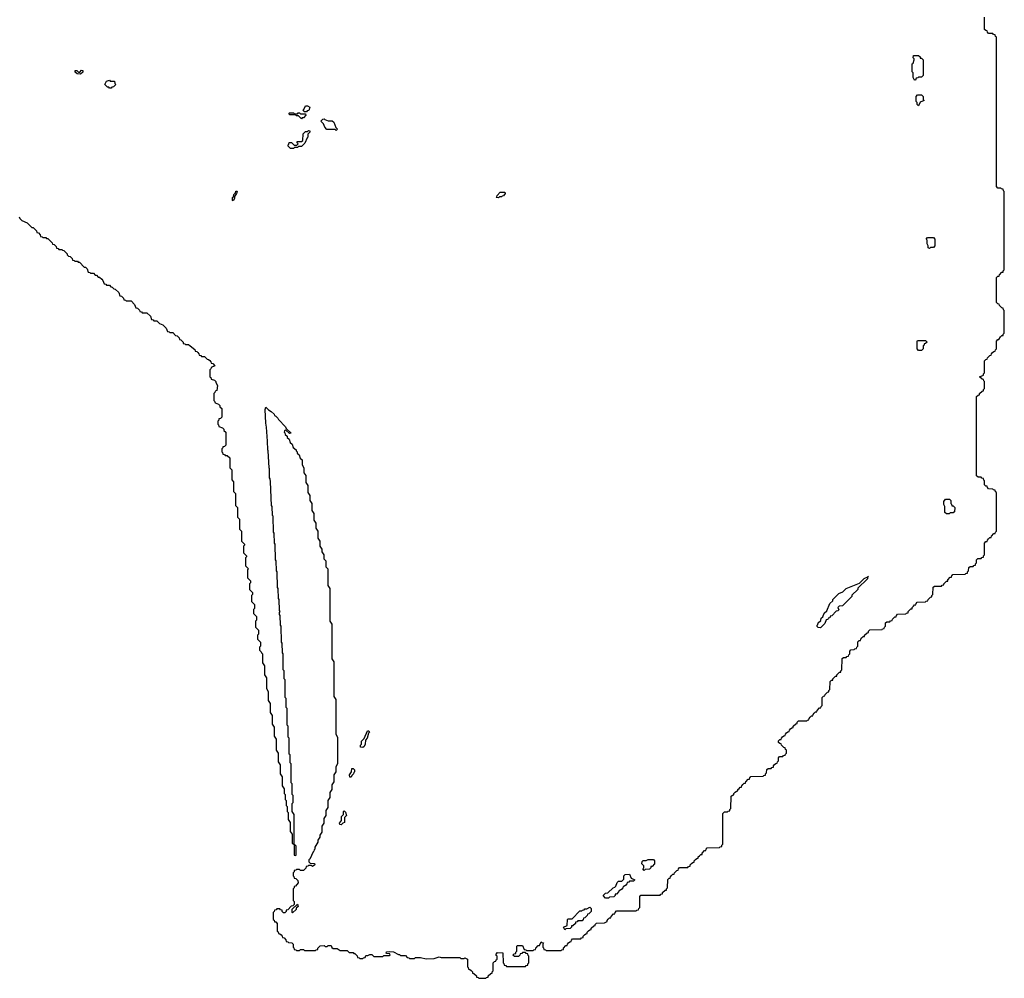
# Model space of a CAD drawing. Extents: x 2886962 to 3052311, y 540590 to 918621.
# Tile 21 of 164: x 2965150 to 2975090, y 718830 to 728510. Entities that reach past the tile are written whole.
import ezdxf

# ---------------------------------------------------------------- set-up
doc = ezdxf.new("R2010")
doc.units = 0

msp = doc.modelspace()

# ---------------------------------------------------------------- linework, layer by layer
at = {"layer": '0CON20XD'}
for points in [[(2973331.7, 721828.3), (2973345, 721840), (2973358.3, 721841.7), (2973360, 721855), (2973371.7, 721868.3), (2973385, 721880), (2973398.3, 721881.7), (2973400, 721895), (2973425, 721920), (2973438.3, 721921.7), (2973440, 721935), (2973450, 721945), (2973451.7, 722058.3), (2973465, 722070), (2973495, 722070), (2973501.7, 722078.3), (2973518.3, 722081.7), (2973520, 722095), (2973530, 722105), (2973530, 722135), (2973541.7, 722148.3), (2973575, 722150), (2973581.7, 722158.3), (2973598.3, 722161.7), (2973600, 722175), (2973610, 722185), (2973611.7, 722228.3), (2973625, 722240), (2973638.3, 722241.7), (2973640, 722255), (2973651.7, 722268.3), (2973665, 722280), (2973678.3, 722281.7), (2973680, 722295), (2973705, 722320), (2973718.3, 722321.7), (2973720, 722335), (2973731.7, 722348.3), (2973858.3, 722351.7), (2973861.7, 722358.3), (2973878.3, 722361.7), (2973880, 722375), (2973890, 722385), (2973891.7, 722418.3), (2973905, 722430), (2973935, 722430), (2973941.7, 722438.3), (2973958.3, 722441.7), (2973960, 722455), (2973985, 722480), (2973998.3, 722481.7), (2974000, 722495), (2974011.7, 722508.3), (2974095, 722510), (2974101.7, 722518.3), (2974118.3, 722521.7), (2974120, 722535), (2974145, 722560), (2974158.3, 722561.7), (2974160, 722575), (2974171.7, 722588.3), (2974185, 722600), (2974198.3, 722601.7), (2974200, 722615), (2974211.7, 722628.3), (2974295, 722630), (2974301.7, 722638.3), (2974318.3, 722641.7), (2974320, 722655), (2974345, 722680), (2974358.3, 722681.7), (2974360, 722695), (2974370, 722705), (2974371.7, 722778.3), (2974385, 722790), (2974455, 722790), (2974461.7, 722798.3), (2974478.3, 722801.7), (2974480, 722815), (2974491.7, 722828.3), (2974505, 722840), (2974518.3, 722841.7), (2974520, 722855), (2974545, 722880), (2974558.3, 722881.7), (2974560, 722895), (2974571.7, 722908.3), (2974695, 722910), (2974701.7, 722918.3), (2974718.3, 722921.7), (2974720, 722935), (2974730, 722945), (2974731.7, 722978.3), (2974745, 722990), (2974775, 722990), (2974781.7, 722998.3), (2974798.3, 723001.7), (2974800, 723015), (2974810, 723025), (2974810, 723055), (2974821.7, 723068.3), (2974855, 723070), (2974861.7, 723078.3), (2974878.3, 723081.7), (2974880, 723095), (2974890, 723105), (2974890, 723225), (2974905, 723240), (2974918.3, 723241.7), (2974920, 723255), (2974931.7, 723268.3), (2974945, 723280), (2974958.3, 723281.7), (2974960, 723295), (2974985, 723320), (2974998.3, 723321.7), (2975000, 723335), (2975010, 723345), (2975010, 723735), (2975001.7, 723741.7), (2974998.3, 723758.3), (2974981.7, 723761.7), (2974975, 723770), (2974931.7, 723771.7), (2974920, 723785), (2974918.3, 723798.3), (2974905, 723800), (2974891.7, 723811.7), (2974890, 723855), (2974881.7, 723861.7), (2974878.3, 723878.3), (2974861.7, 723881.7), (2974855, 723890), (2974825, 723890), (2974810, 723905), (2974810, 724705), (2974825, 724720), (2974838.3, 724721.7), (2974840, 724735), (2974865, 724760), (2974878.3, 724761.7), (2974880, 724775), (2974890, 724785), (2974890, 724855), (2974881.7, 724861.7), (2974878.3, 724878.3), (2974865, 724880), (2974840, 724905), (2974878.3, 724921.7), (2974880, 724935), (2974890, 724945), (2974890, 725065), (2974905, 725080), (2974918.3, 725081.7), (2974920, 725095), (2974945, 725120), (2974958.3, 725121.7), (2974960, 725135), (2974971.7, 725148.3), (2974985, 725160), (2974998.3, 725161.7), (2975000, 725175), (2975010, 725185), (2975010, 725265), (2975025, 725280), (2975035, 725280), (2975051.7, 725308.3), (2975065, 725320), (2975078.3, 725321.7), (2975080, 725335), (2975090, 725345), (2975090, 725575), (2975081.7, 725581.7), (2975078.3, 725598.3), (2975065, 725600), (2975040, 725625), (2975038.3, 725638.3), (2975025, 725640), (2975010, 725655), (2975010, 725905), (2975025, 725920), (2975038.3, 725921.7), (2975040, 725935), (2975065, 725960), (2975078.3, 725961.7), (2975080, 725975), (2975090, 725985), (2975090, 726775), (2975081.7, 726781.7), (2975078.3, 726798.3), (2975061.7, 726801.7), (2975055, 726810), (2975025, 726810), (2975010, 726825), (2975010, 728335), (2975001.7, 728341.7), (2974998.3, 728358.3), (2974981.7, 728361.7), (2974975, 728370), (2974931.7, 728371.7), (2974920, 728385), (2974918.3, 728398.3), (2974905, 728400), (2974891.7, 728411.7), (2974890, 728535)], [(2974195, 727900), (2974185, 727900), (2974170, 727925), (2974170, 727975), (2974160, 727985), (2974160, 728065), (2974168.3, 728071.7), (2974180, 728105), (2974180, 728115), (2974170, 728125), (2974171.7, 728148.3), (2974225, 728150), (2974240, 728135), (2974241.7, 728121.7), (2974255, 728120), (2974270, 728105), (2974270, 727945), (2974255, 727930), (2974225, 727930), (2974218.3, 727921.7), (2974201.7, 727918.3), (2974195, 727900)], [(2965765, 727960), (2965731.7, 727961.7), (2965711.7, 727981.7), (2965711.7, 727998.3), (2965728.3, 727998.3), (2965745, 727980), (2965758.3, 727981.7), (2965775, 728000), (2965788.3, 727998.3), (2965788.3, 727981.7), (2965765, 727960)], [(2966075, 727820), (2966055, 727820), (2966048.3, 727828.3), (2966035, 727830), (2966010, 727855), (2966025, 727890), (2966055, 727900), (2966065, 727890), (2966108.3, 727888.3), (2966110, 727865), (2966120, 727855), (2966098.3, 727831.7), (2966081.7, 727828.3), (2966075, 727820)], [(2974225, 727640), (2974210, 727655), (2974210, 727675), (2974200, 727685), (2974200, 727735), (2974215, 727750), (2974255, 727750), (2974270, 727735), (2974270, 727705), (2974280, 727695), (2974241.7, 727678.3), (2974225, 727640)], [(2968045, 727580), (2968025, 727580), (2968010, 727595), (2968018.3, 727601.7), (2968035, 727640), (2968055, 727640), (2968080, 727625), (2968068.3, 727591.7), (2968051.7, 727588.3), (2968045, 727580)], [(2967995, 727510), (2967965, 727540), (2967945, 727540), (2967935, 727550), (2967875, 727550), (2967870, 727565), (2967875, 727570), (2967915, 727570), (2967925, 727560), (2967955, 727560), (2967961.7, 727568.3), (2967975, 727570), (2967985, 727560), (2968035, 727560), (2968040, 727545), (2968015, 727520), (2968001.7, 727518.3), (2967995, 727510)], [(2968345, 727390), (2968335, 727400), (2968251.7, 727401.7), (2968230, 727425), (2968218.3, 727458.3), (2968190, 727485), (2968210, 727505), (2968225, 727510), (2968231.7, 727501.7), (2968265, 727490), (2968305, 727490), (2968320, 727475), (2968341.7, 727421.7), (2968360, 727405), (2968345, 727390)], [(2967915, 727210), (2967885, 727210), (2967861.7, 727231.7), (2967860, 727245), (2967868.3, 727251.7), (2967871.7, 727268.3), (2967895, 727270), (2967921.7, 727241.7), (2967948.3, 727241.7), (2967960, 727255), (2967950, 727265), (2967951.7, 727278.3), (2967995, 727280), (2968008.3, 727291.7), (2968011.7, 727358.3), (2968035, 727380), (2968055, 727380), (2968065, 727390), (2968078.3, 727388.3), (2968080, 727375), (2968060, 727355), (2968060, 727325), (2968051.7, 727318.3), (2968028.3, 727261.7), (2967995, 727230), (2967965, 727230), (2967955, 727220), (2967925, 727220), (2967915, 727210)], [(2967305, 726680), (2967300, 726685), (2967300, 726715), (2967308.3, 726721.7), (2967312.5, 726745), (2967328.3, 726761.7), (2967331.7, 726778.3), (2967345, 726780), (2967340, 726755), (2967320, 726725), (2967320, 726705), (2967305, 726680)], [(2969985, 726710), (2969960, 726715), (2969968.3, 726721.7), (2969970, 726735), (2970001.7, 726768.3), (2970048.3, 726768.3), (2970050, 726755), (2970035, 726730), (2970021.7, 726728.3), (2970015, 726720), (2969995, 726720), (2969985, 726710)], [(2965145, 726520), (2965151.7, 726501.7), (2965171.7, 726481.7), (2965225, 726460), (2965271.7, 726411.7), (2965285, 726410), (2965318.3, 726378.3), (2965321.7, 726361.7), (2965338.3, 726358.3), (2965358.3, 726338.3), (2965361.7, 726321.7), (2965378.3, 726318.3), (2965385, 726310), (2965415, 726310), (2965421.7, 726301.7), (2965435, 726300), (2965478.3, 726258.3), (2965481.7, 726241.7), (2965498.3, 726238.3), (2965518.3, 726218.3), (2965521.7, 726201.7), (2965538.3, 726198.3), (2965545, 726190), (2965575, 726190), (2965581.7, 726181.7), (2965595, 726180), (2965630, 726145), (2965630, 726135), (2965641.7, 726121.7), (2965658.3, 726118.3), (2965678.3, 726098.3), (2965681.7, 726081.7), (2965698.3, 726078.3), (2965705, 726070), (2965735, 726070), (2965741.7, 726061.7), (2965755, 726060), (2965801.7, 726011.7), (2965815, 726010), (2965830, 725995), (2965841.7, 725961.7), (2965858.3, 725958.3), (2965865, 725950), (2965895, 725950), (2965911.7, 725931.7), (2965925, 725930), (2965941.7, 725911.7), (2965955, 725910), (2965978.3, 725888.3), (2965990, 725875), (2966001.7, 725841.7), (2966018.3, 725838.3), (2966025, 725830), (2966055, 725830), (2966071.7, 725811.7), (2966085, 725810), (2966101.7, 725791.7), (2966115, 725790), (2966150, 725755), (2966161.7, 725721.7), (2966178.3, 725718.3), (2966198.3, 725698.3), (2966201.7, 725681.7), (2966218.3, 725678.3), (2966225, 725670), (2966275, 725670), (2966310, 725635), (2966321.7, 725601.7), (2966338.3, 725598.3), (2966358.3, 725578.3), (2966361.7, 725561.7), (2966378.3, 725558.3), (2966385, 725550), (2966435, 725550), (2966470, 725515), (2966481.7, 725481.7), (2966498.3, 725478.3), (2966505, 725470), (2966535, 725470), (2966561.7, 725441.7), (2966595, 725430), (2966630, 725395), (2966641.7, 725361.7), (2966658.3, 725358.3), (2966665, 725350), (2966695, 725350), (2966721.7, 725321.7), (2966738.3, 725318.3), (2966758.3, 725298.3), (2966761.7, 725281.7), (2966778.3, 725278.3), (2966788.3, 725268.3), (2966800, 725255), (2966801.7, 725241.7), (2966818.3, 725238.3), (2966825, 725230), (2966855, 725230), (2966870, 725215), (2966918.3, 725178.3), (2966921.7, 725161.7), (2966938.3, 725158.3), (2966948.3, 725148.3), (2966960, 725135), (2966961.7, 725121.7), (2966978.3, 725118.3), (2966985, 725110), (2967015, 725110), (2967041.7, 725081.7), (2967055, 725080), (2967068.3, 725068.3), (2967080, 725055), (2967081.7, 725041.7), (2967098.3, 725038.3), (2967120, 725015), (2967081.7, 724998.3), (2967080, 724985), (2967070, 724975), (2967070, 724905), (2967078.3, 724898.3), (2967081.7, 724881.7), (2967118.3, 724868.3), (2967130, 724855), (2967130, 724845), (2967147.5, 724815), (2967140, 724765), (2967121.7, 724758.3), (2967120, 724745), (2967110, 724735), (2967110, 724665), (2967118.3, 724658.3), (2967121.7, 724641.7), (2967158.3, 724628.3), (2967170, 724615), (2967171.7, 724601.7), (2967190, 724585), (2967190, 724495), (2967178.3, 724481.7), (2967161.7, 724478.3), (2967160, 724465), (2967150, 724455), (2967150, 724425), (2967158.3, 724418.3), (2967161.7, 724401.7), (2967198.3, 724388.3), (2967210, 724375), (2967211.7, 724361.7), (2967230, 724345), (2967230, 724215), (2967218.3, 724201.7), (2967201.7, 724198.3), (2967200, 724185), (2967190, 724175), (2967190, 724145), (2967198.3, 724138.3), (2967201.7, 724121.7), (2967218.3, 724118.3), (2967225, 724110), (2967245, 724110), (2967270, 724085), (2967270, 723985), (2967290, 723965), (2967290, 723865), (2967310, 723845), (2967310, 723745), (2967330, 723725), (2967330, 723605), (2967350, 723585), (2967350, 723485), (2967370, 723465), (2967370, 723365), (2967390, 723345), (2967390, 723245), (2967420, 723215), (2967420, 723205), (2967410, 723195), (2967410, 723125), (2967440, 723095), (2967440, 723085), (2967430, 723075), (2967430, 722995), (2967460, 722965), (2967450, 722955), (2967450, 722875), (2967480, 722845), (2967480, 722825), (2967470, 722815), (2967470, 722755), (2967500, 722725), (2967500, 722705), (2967490, 722695), (2967490, 722635), (2967520, 722605), (2967520, 722565), (2967510, 722555), (2967510, 722515), (2967540, 722485), (2967540, 722445), (2967530, 722435), (2967530, 722375), (2967560, 722345), (2967560, 722305), (2967550, 722295), (2967550, 722255), (2967580, 722225), (2967580, 722185), (2967570, 722175), (2967570, 722145), (2967588.3, 722128.3), (2967590, 722115), (2967600, 722105), (2967600, 722015), (2967620, 721985), (2967620, 721895), (2967640, 721865), (2967640, 721755), (2967660, 721725), (2967660, 721635), (2967680, 721605), (2967680, 721515), (2967700, 721485), (2967700, 721395), (2967720, 721365), (2967720, 721275), (2967740, 721245), (2967740, 721135), (2967760, 721105), (2967760, 721015), (2967780, 720985), (2967780, 720895), (2967800, 720865), (2967800, 720775), (2967820, 720745), (2967820, 720695), (2967830, 720685), (2967830, 720635), (2967840, 720625), (2967840, 720575), (2967850, 720565), (2967850, 720515), (2967860, 720505), (2967860, 720435), (2967880, 720405), (2967881.7, 720311.7), (2967900, 720285), (2967900, 720195), (2967920, 720180), (2967920, 720485), (2967900, 720515), (2967900, 720595), (2967910, 720605), (2967910, 720675), (2967900, 720685), (2967900, 720795), (2967890, 720805), (2967890, 720995), (2967880, 721005), (2967880, 721085), (2967870, 721095), (2967870, 721255), (2967860, 721265), (2967860, 721375), (2967850, 721385), (2967850, 721555), (2967840, 721565), (2967840, 721655), (2967830, 721665), (2967830, 721845), (2967820, 721855), (2967820, 721935), (2967810, 721945), (2967810, 722105), (2967802.5, 722115), (2967800, 722215), (2967792.5, 722225), (2967790, 722385), (2967782.5, 722395), (2967780, 722495), (2967772.5, 722505), (2967772.5, 722525), (2967780, 722535), (2967772.5, 722545), (2967770, 722655), (2967762.5, 722665), (2967760, 722765), (2967752.5, 722775), (2967750, 722935), (2967743.3, 722945), (2967740, 723045), (2967732.5, 723055), (2967730, 723215), (2967723.3, 723225), (2967720, 723325), (2967713.3, 723335), (2967710, 723495), (2967703.3, 723505), (2967700, 723595), (2967693.3, 723605), (2967682.5, 723845), (2967680, 723875), (2967673.3, 723885), (2967672.5, 723975), (2967667.5, 723985), (2967660, 724155), (2967653.8, 724165), (2967652.5, 724255), (2967642.5, 724395), (2967633.8, 724435), (2967627.5, 724575), (2967635, 724596.7), (2967660.7, 724570.7), (2967687.5, 724555), (2967717.5, 724525), (2967721.7, 724511.7), (2967735, 724507.5), (2967757.5, 724485), (2967761.7, 724471.7), (2967835, 724400), (2967841.7, 724381.7), (2967890, 724335), (2967875, 724330), (2967835, 724370), (2967821.7, 724358.3), (2967820, 724345), (2967828.3, 724338.3), (2967831.7, 724321.7), (2967850, 724305), (2967851.7, 724291.7), (2967870, 724275), (2967881.7, 724241.7), (2967900, 724225), (2967911.7, 724191.7), (2967940, 724165), (2967940, 724155), (2967950, 724145), (2967951.7, 724131.7), (2967970, 724115), (2967981.7, 724081.7), (2968000, 724065), (2968000, 724015), (2968020, 723985), (2968020, 723935), (2968038.3, 723908.3)], [(2974335, 726200), (2974320, 726205), (2974320, 726225), (2974310, 726245), (2974310, 726285), (2974300, 726295), (2974315, 726310), (2974375, 726310), (2974390, 726295), (2974390, 726225), (2974375, 726210), (2974345, 726210), (2974335, 726200)], [(2974255, 725170), (2974225, 725170), (2974210, 725185), (2974210, 725265), (2974215, 725270), (2974295, 725270), (2974310, 725255), (2974295, 725240), (2974281.7, 725238.3), (2974280, 725225), (2974270, 725215), (2974270, 725185), (2974255, 725170)], [(2968038.3, 723908.3), (2968040, 723835), (2968060, 723805), (2968060, 723735), (2968080, 723705), (2968080, 723655), (2968100, 723625), (2968100, 723555), (2968120, 723525), (2968120, 723455), (2968140, 723425), (2968140, 723375), (2968160, 723345), (2968160, 723275), (2968180, 723245), (2968180, 723195), (2968200, 723165), (2968200, 723135), (2968220, 723105), (2968220, 723065), (2968240, 723045), (2968240, 722985), (2968260, 722965), (2968260, 722795), (2968280, 722765), (2968280, 722435), (2968300, 722405), (2968300, 722055), (2968320, 722025), (2968320, 721675), (2968340, 721645), (2968340, 721295), (2968360, 721265), (2968360, 720995), (2968340, 720965), (2968340, 720915), (2968320, 720885), (2968320, 720815), (2968300, 720785), (2968300, 720735), (2968280, 720705), (2968280, 720655), (2968260, 720625), (2968260, 720555), (2968240, 720525), (2968240, 720475), (2968220, 720445), (2968220, 720395), (2968200, 720365), (2968200, 720305), (2968180, 720275), (2968180, 720255), (2968160, 720225), (2968160, 720205), (2968130, 720155), (2968130, 720135), (2968121.7, 720128.3), (2968120, 720115), (2968111.7, 720108.3), (2968078.3, 720031.7), (2968070, 720025), (2968070, 720005), (2968081.7, 719991.7), (2968125, 719990), (2968130, 719975), (2968105, 719960), (2968095, 719970), (2968065, 719970), (2968058.3, 719961.7), (2968041.7, 719958.3), (2968038.3, 719941.7), (2968015, 719920), (2967985, 719920), (2967975, 719930), (2967945, 719930), (2967938.3, 719921.7), (2967921.7, 719918.3), (2967920, 719905), (2967910, 719895), (2967910, 719865), (2967918.3, 719858.3), (2967921.7, 719841.7), (2967938.3, 719838.3), (2967958.3, 719818.3), (2967960, 719795), (2967935, 719760), (2967921.7, 719758.3), (2967920, 719745), (2967910, 719735), (2967910, 719615), (2967920, 719605), (2967920, 719575), (2967908.3, 719561.7), (2967891.7, 719558.3), (2967858.3, 719521.7), (2967841.7, 719518.3), (2967840, 719505), (2967825, 719490), (2967811.7, 719491.7), (2967800, 719505), (2967798.3, 719518.3), (2967781.7, 719521.7), (2967775, 719530), (2967745, 719530), (2967738.3, 719521.7), (2967721.7, 719518.3), (2967720, 719505), (2967710, 719495), (2967710, 719425), (2967718.3, 719418.3), (2967721.7, 719401.7), (2967735, 719400), (2967750, 719385), (2967750, 719305), (2967758.3, 719298.3), (2967761.7, 719281.7), (2967775, 719280), (2967788.3, 719268.3), (2967800, 719255), (2967801.7, 719241.7), (2967818.3, 719238.3), (2967838.3, 719218.3), (2967841.7, 719201.7), (2967858.3, 719198.3), (2967865, 719190), (2967898.3, 719188.3), (2967910, 719175), (2967910, 719145), (2967918.3, 719138.3), (2967921.7, 719121.7), (2967938.3, 719118.3), (2967945, 719110), (2967975, 719110), (2967985, 719120), (2968015, 719120), (2968025, 719110), (2968135, 719110), (2968141.7, 719118.3), (2968158.3, 719121.7), (2968160, 719135), (2968181.7, 719158.3), (2968225, 719160), (2968235, 719150), (2968255, 719150), (2968265, 719160), (2968295, 719160), (2968301.7, 719141.7), (2968315, 719130), (2968355, 719130), (2968385, 719110), (2968455, 719110), (2968475, 719090), (2968515, 719090), (2968521.7, 719081.7), (2968535, 719080), (2968558.3, 719058.3), (2968561.7, 719041.7), (2968578.3, 719038.3), (2968585, 719030), (2968615, 719030), (2968621.7, 719038.3), (2968638.3, 719041.7), (2968645, 719060), (2968665, 719060), (2968685, 719070), (2968705, 719070), (2968725, 719050), (2968815, 719050), (2968825, 719060), (2968885, 719060), (2968890, 719065), (2968888.3, 719078.3), (2968855, 719080), (2968850, 719085), (2968853, 719097), (2968885, 719100), (2968925, 719097.5), (2968975, 719070), (2968985, 719070), (2968995, 719060), (2969045, 719060), (2969061.7, 719041.7), (2969078.3, 719038.3), (2969085, 719030), (2969135, 719030), (2969145, 719040), (2969195, 719040), (2969255, 719027.5), (2969335, 719030), (2969385, 719047.5), (2969405, 719040), (2969595, 719040), (2969605, 719030), (2969635, 719030), (2969645, 719037.5), (2969670, 719025), (2969670, 718945), (2969678.3, 718938.3), (2969681.7, 718921.7), (2969695, 718920), (2969708.3, 718908.3), (2969720, 718895), (2969721.7, 718881.7), (2969735, 718880), (2969760, 718855), (2969761.7, 718841.7), (2969778.3, 718838.3), (2969785, 718830), (2969855, 718830), (2969861.7, 718838.3), (2969878.3, 718841.7), (2969880, 718855), (2969905, 718880), (2969918.3, 718881.7), (2969920, 718895), (2969930, 718905), (2969930, 718985), (2969945, 719000), (2969958.3, 719001.7), (2969960, 719015), (2969970, 719025), (2969970, 719055), (2969961.7, 719061.7), (2969960, 719075), (2969975, 719090), (2970028.3, 719088.3), (2970030, 718985), (2970038.3, 718978.3), (2970041.7, 718961.7), (2970058.3, 718958.3), (2970065, 718950), (2970255, 718950), (2970261.7, 718958.3), (2970278.3, 718961.7), (2970280, 718975), (2970290, 718985), (2970290, 719055), (2970281.7, 719061.7), (2970278.3, 719078.3), (2970261.7, 719081.7), (2970255, 719090), (2970225, 719090), (2970218.3, 719081.7), (2970201.7, 719078.3), (2970200, 719065), (2970185, 719050), (2970145, 719050), (2970130, 719065), (2970141.7, 719078.3), (2970158.3, 719081.7), (2970160, 719095), (2970170, 719105), (2970170, 719155), (2970175, 719160), (2970225, 719160), (2970241.7, 719121.7), (2970258.3, 719118.3), (2970265, 719110), (2970335, 719110), (2970341.7, 719118.3), (2970358.3, 719121.7), (2970360, 719135), (2970385, 719160), (2970398.3, 719161.7), (2970415, 719200), (2970421.7, 719191.7), (2970438.3, 719188.3), (2970430, 719175), (2970430, 719145), (2970438.3, 719138.3), (2970441.7, 719121.7), (2970458.3, 719118.3), (2970465, 719110), (2970615, 719110), (2970621.7, 719118.3), (2970638.3, 719121.7), (2970640, 719135), (2970665, 719160), (2970678.3, 719161.7), (2970680, 719175), (2970691.7, 719188.3), (2970705, 719200), (2970718.3, 719201.7), (2970720, 719215), (2970731.7, 719228.3), (2970815, 719230), (2970821.7, 719238.3), (2970838.3, 719241.7), (2970840, 719255), (2970851.7, 719268.3), (2970865, 719280), (2970878.3, 719281.7), (2970880, 719295), (2970891.7, 719308.3), (2970905, 719320), (2970918.3, 719321.7), (2970920, 719335), (2970945, 719360), (2970958.3, 719361.7), (2970960, 719375), (2970971.7, 719388.3), (2971055, 719390), (2971080, 719405), (2971080, 719415), (2971091.7, 719428.3), (2971105, 719440), (2971118.3, 719441.7), (2971120, 719455), (2971145, 719480), (2971158.3, 719481.7), (2971160, 719495), (2971175, 719510), (2971375, 719510), (2971381.7, 719518.3), (2971398.3, 719521.7), (2971400, 719535), (2971410, 719545), (2971410, 719655), (2971421.7, 719668.3), (2971615, 719670), (2971621.7, 719678.3), (2971638.3, 719681.7), (2971640, 719695), (2971665, 719720), (2971678.3, 719721.7), (2971680, 719735), (2971690, 719745), (2971691.7, 719828.3), (2971705, 719840), (2971718.3, 719841.7), (2971720, 719855), (2971731.7, 719868.3), (2971745, 719880), (2971758.3, 719881.7), (2971760, 719895), (2971785, 719920), (2971798.3, 719921.7), (2971800, 719935), (2971811.7, 719948.3), (2971895, 719950), (2971901.7, 719958.3), (2971918.3, 719961.7), (2971920, 719975), (2971931.7, 719988.3), (2971945, 720000), (2971958.3, 720001.7), (2971960, 720015), (2971971.7, 720028.3), (2971985, 720040), (2971998.3, 720041.7), (2972000, 720055), (2972011.7, 720068.3), (2972025, 720080), (2972038.3, 720081.7), (2972040, 720095), (2972065, 720120), (2972078.3, 720121.7), (2972080, 720135), (2972091.7, 720148.3), (2972215, 720150), (2972221.7, 720158.3), (2972238.3, 720161.7), (2972240, 720175), (2972250, 720185), (2972250, 720495), (2972265, 720510), (2972295, 720510), (2972301.7, 720518.3), (2972318.3, 720521.7), (2972320, 720535), (2972330, 720545), (2972331.7, 720668.3), (2972345, 720680), (2972358.3, 720681.7), (2972360, 720695), (2972371.7, 720708.3), (2972385, 720720), (2972398.3, 720721.7), (2972400, 720735), (2972411.7, 720748.3), (2972425, 720760), (2972438.3, 720761.7), (2972440, 720775), (2972451.7, 720788.3), (2972465, 720800), (2972478.3, 720801.7), (2972480, 720815), (2972505, 720840), (2972518.3, 720841.7), (2972520, 720855), (2972531.7, 720868.3), (2972655, 720870), (2972661.7, 720878.3), (2972678.3, 720881.7), (2972680, 720895), (2972690, 720905), (2972691.7, 720938.3), (2972705, 720950), (2972735, 720950), (2972741.7, 720958.3), (2972758.3, 720961.7), (2972760, 720975), (2972771.7, 720988.3), (2972785, 721000), (2972798.3, 721001.7), (2972800, 721015), (2972810, 721025), (2972810, 721055), (2972821.7, 721068.3), (2972855, 721070), (2972861.7, 721078.3), (2972878.3, 721081.7), (2972880, 721095), (2972890, 721105), (2972890, 721135), (2972881.7, 721141.7), (2972878.3, 721158.3), (2972865, 721160), (2972840, 721185), (2972838.3, 721198.3), (2972825, 721200), (2972811.7, 721211.7), (2972811.7, 721228.3), (2972825, 721240), (2972838.3, 721241.7), (2972840, 721255), (2972851.7, 721268.3), (2972865, 721280), (2972878.3, 721281.7), (2972880, 721295), (2972891.7, 721308.3), (2972905, 721320), (2972918.3, 721321.7), (2972920, 721335), (2972931.7, 721348.3), (2972945, 721360), (2972958.3, 721361.7), (2972960, 721375), (2972985, 721400), (2972998.3, 721401.7), (2973000, 721415), (2973011.7, 721428.3), (2973095, 721430), (2973101.7, 721438.3), (2973118.3, 721441.7), (2973120, 721455), (2973131.7, 721468.3), (2973145, 721480), (2973158.3, 721481.7), (2973160, 721495), (2973171.7, 721508.3), (2973185, 721520), (2973198.3, 721521.7), (2973200, 721535), (2973225, 721560), (2973238.3, 721561.7), (2973240, 721575), (2973250, 721585), (2973250, 721665), (2973265, 721680), (2973278.3, 721681.7), (2973280, 721695), (2973305, 721720), (2973318.3, 721721.7), (2973320, 721735), (2973330, 721745), (2973331.7, 721828.3)], [(2974535, 723520), (2974505, 723520), (2974490, 723535), (2974490, 723595), (2974480, 723615), (2974480, 723645), (2974495, 723670), (2974538.3, 723668.3), (2974550, 723655), (2974550, 723625), (2974558.3, 723618.3), (2974561.7, 723601.7), (2974575, 723600), (2974590, 723585), (2974588.3, 723541.7), (2974575, 723530), (2974545, 723530), (2974535, 723520)], [(2973235, 722370), (2973211.7, 722371.7), (2973201.7, 722381.7), (2973200, 722395), (2973208.3, 722401.7), (2973211.7, 722418.3), (2973238.3, 722441.7), (2973241.7, 722468.3), (2973258.3, 722481.7), (2973271.7, 722518.3), (2973298.3, 722541.7), (2973330, 722615), (2973358.3, 722641.7), (2973360, 722655), (2973420, 722715), (2973458.3, 722731.7), (2973495, 722767.5), (2973628.3, 722821.7), (2973675, 722867.5), (2973718.3, 722888.3), (2973710, 722880), (2973710, 722865), (2973611.7, 722768.3), (2973610, 722755), (2973551.7, 722698.3), (2973550, 722685), (2973455, 722590), (2973421.7, 722588.3), (2973410, 722575), (2973418.3, 722551.7), (2973408.3, 722541.7), (2973391.7, 722538.3), (2973348.3, 722491.7), (2973331.7, 722488.3), (2973328.3, 722471.7), (2973311.7, 722468.3), (2973308.3, 722451.7), (2973291.7, 722448.3), (2973278.3, 722411.7), (2973235, 722370)], [(2968615, 721160), (2968590, 721165), (2968590, 721185), (2968600, 721195), (2968600, 721225), (2968628.3, 721251.7), (2968661.7, 721328.3), (2968675, 721330), (2968680, 721315), (2968670, 721305), (2968657.5, 721255), (2968640, 721235), (2968637, 721193), (2968628.3, 721171.7), (2968615, 721160)], [(2968495, 720860), (2968481.7, 720861.7), (2968480, 720885), (2968500, 720915), (2968501.7, 720948.3), (2968515, 720950), (2968530, 720935), (2968530, 720915), (2968521.7, 720908.3), (2968520, 720895), (2968501.7, 720878.3), (2968495, 720860)], [(2968395, 720380), (2968381.7, 720381.7), (2968380, 720395), (2968400, 720425), (2968400, 720465), (2968420, 720485), (2968420, 720515), (2968425, 720520), (2968438.3, 720508.3), (2968450, 720475), (2968430, 720455), (2968430, 720405), (2968411.7, 720398.3), (2968395, 720380)], [(2967935, 720070), (2967940, 720075), (2967940, 720165), (2967920, 720180), (2967920, 720075), (2967935, 720070)], [(2971455, 719920), (2971440, 719935), (2971450, 719945), (2971450, 719965), (2971430, 719985), (2971435, 720010), (2971445, 720020), (2971475, 720020), (2971495, 720030), (2971548.3, 720028.3), (2971560, 720015), (2971560, 719985), (2971535, 719960), (2971521.7, 719958.3), (2971520, 719945), (2971508.3, 719931.7), (2971465, 719930), (2971455, 719920)], [(2971095, 719640), (2971065, 719640), (2971040, 719665), (2971065, 719690), (2971088.3, 719691.7), (2971140, 719745), (2971158.3, 719751.7), (2971168.3, 719761.7), (2971181.7, 719798.3), (2971195, 719810), (2971228.3, 719811.7), (2971248.3, 719831.7), (2971250, 719865), (2971261.7, 719878.3), (2971305, 719880), (2971321.7, 719841.7), (2971360, 719825), (2971345, 719810), (2971305, 719810), (2971298.3, 719801.7), (2971281.7, 719798.3), (2971280, 719785), (2971268.3, 719771.7), (2971255, 719760), (2971241.7, 719758.3), (2971240, 719745), (2971228.3, 719731.7), (2971215, 719720), (2971201.7, 719718.3), (2971200, 719705), (2971175, 719680), (2971161.7, 719678.3), (2971160, 719665), (2971148.3, 719651.7), (2971105, 719650), (2971095, 719640)], [(2967905, 719490), (2967900, 719495), (2967901.7, 719528.3), (2967955, 719580), (2967960, 719555), (2967941.7, 719538.3), (2967940, 719525), (2967905, 719490)], [(2970655, 719320), (2970640, 719345), (2970678.3, 719361.7), (2970680, 719425), (2970685, 719430), (2970728.3, 719431.7), (2970805, 719510), (2970825, 719510), (2970831.7, 719518.3), (2970848.3, 719521.7), (2970855, 719530), (2970875, 719530), (2970905, 719550), (2970920, 719535), (2970920, 719505), (2970895, 719480), (2970881.7, 719478.3), (2970880, 719465), (2970855, 719440), (2970841.7, 719438.3), (2970840, 719425), (2970828.3, 719411.7), (2970785, 719410), (2970778.3, 719401.7), (2970761.7, 719398.3), (2970760, 719385), (2970735, 719360), (2970721.7, 719358.3), (2970720, 719345), (2970708.3, 719331.7), (2970665, 719330), (2970655, 719320)]]:
    msp.add_lwpolyline(points, dxfattribs=at)

doc.saveas('drawing.dxf')
